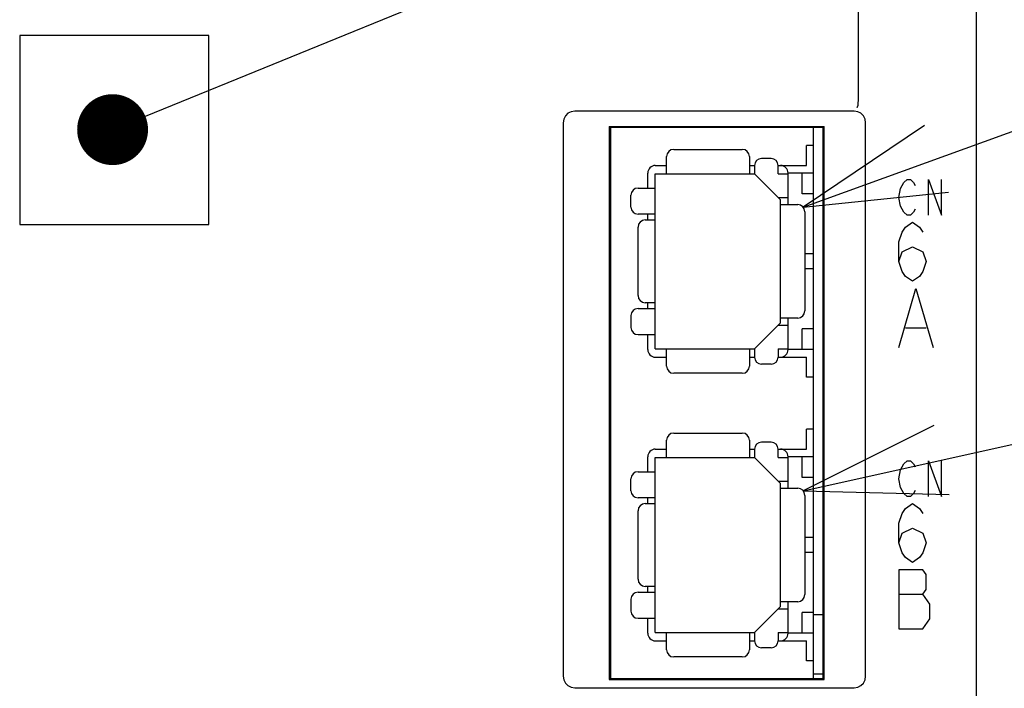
# Model space of a CAD drawing. Extents: x 90 to 1223, y 50 to 821.
# Tile 17 of 34: x 750 to 792, y 586 to 614. Entities that reach past the tile are written whole.
import ezdxf

# ---------------------------------------------------------------- set-up
doc = ezdxf.new("R2010")
doc.units = 0
doc.header["$LTSCALE"] = 69.3
doc.layers.get('0').update_dxf_attribs({"linetype": 'CONTINUOUS'})
for name, color, linetype in [('ALL_AXIS', 7, 'CONTINUOUS'), ('ALL_CURVE', 7, 'CONTINUOUS'), ('ALL_FEATURES', 7, 'CONTINUOUS'), ('ALL_NOTE', 7, 'CONTINUOUS')]:
    doc.layers.add(name, color=color, linetype=linetype)

msp = doc.modelspace()

# ---------------------------------------------------------------- linework, layer by layer
at = {"color": 2, "linetype": 'CONTINUOUS'}
for p, q in [((783.41, 605.987), (812.25, 616.422)), ((783.41, 593.987), (812.25, 600.411))]:
    msp.add_line(p, q, dxfattribs=at)
for points in [[(788.542, 609.439), (783.41, 605.987), (789.562, 606.618)], [(788.94, 596.756), (783.41, 593.987), (789.592, 593.827)]]:
    msp.add_lwpolyline(points, dxfattribs=at)
at = {"layer": 'ALL_AXIS', "color": 7, "linetype": 'CONTINUOUS'}
for p, q in [((783.85, 586.05), (783.85, 609.35)), ((783.85, 608.6), (783.55, 608.6)), ((783.85, 598.79), (783.55, 598.79)), ((783.85, 596.6), (783.55, 596.6)), ((783.85, 588.75), (784.25, 588.75)), ((783.85, 586.79), (783.55, 586.79)), ((783.85, 586.25), (784.25, 586.25))]:
    msp.add_line(p, q, dxfattribs=at)
at = {"layer": 'ALL_CURVE', "color": 4, "linetype": 'CONTINUOUS'}
for p, q in [((787.664, 607.025), (787.803, 607.15)), ((787.803, 607.15), (787.943, 607.15)), ((787.943, 607.15), (788.082, 607.025)), ((788.709, 605.65), (788.709, 607.15)), ((788.709, 607.15), (789.266, 605.65)), ((789.266, 605.65), (789.266, 607.15)), ((787.455, 606.4), (787.525, 606.775)), ((787.525, 606.775), (787.664, 607.025)), ((788.082, 607.025), (788.152, 606.9)), ((787.525, 606.025), (787.455, 606.4)), ((787.664, 605.775), (787.525, 606.025)), ((788.152, 605.9), (788.082, 605.775)), ((787.803, 605.65), (787.664, 605.775)), ((787.943, 605.65), (787.803, 605.65)), ((788.082, 605.775), (787.943, 605.65)), ((787.6, 604.933), (787.745, 605.142)), ((787.745, 605.142), (788.036, 605.35)), ((788.036, 605.35), (788.326, 605.142)), ((788.326, 605.142), (788.471, 604.933)), ((787.455, 604.517), (787.6, 604.933)), ((787.455, 603.683), (787.455, 604.517)), ((787.6, 604.1), (788.036, 604.308)), ((788.036, 604.308), (788.471, 604.1)), ((787.455, 603.683), (787.6, 604.1)), ((788.471, 604.1), (788.616, 603.683)), ((787.6, 603.267), (787.455, 603.683)), ((788.616, 603.683), (788.471, 603.267)), ((787.745, 603.058), (787.6, 603.267)), ((788.036, 602.85), (787.745, 603.058)), ((788.326, 603.058), (788.036, 602.85)), ((788.471, 603.267), (788.326, 603.058)), ((787.455, 600.05), (788.181, 602.55)), ((788.181, 602.55), (788.906, 600.05)), ((787.745, 600.883), (788.616, 600.883)), ((787.525, 594.875), (787.664, 595.125)), ((787.664, 595.125), (787.803, 595.25)), ((787.803, 595.25), (787.943, 595.25)), ((787.943, 595.25), (788.082, 595.125)), ((788.082, 595.125), (788.152, 595)), ((788.709, 593.75), (788.709, 595.25)), ((788.709, 595.25), (789.266, 593.75)), ((789.266, 593.75), (789.266, 595.25)), ((787.455, 594.5), (787.525, 594.875)), ((787.525, 594.125), (787.455, 594.5)), ((787.664, 593.875), (787.525, 594.125)), ((787.803, 593.75), (787.664, 593.875)), ((788.082, 593.875), (787.943, 593.75)), ((788.152, 594), (788.082, 593.875)), ((787.745, 593.242), (788.036, 593.45)), ((787.943, 593.75), (787.803, 593.75)), ((788.036, 593.45), (788.326, 593.242)), ((787.455, 592.617), (787.6, 593.033)), ((787.6, 593.033), (787.745, 593.242)), ((788.326, 593.242), (788.471, 593.033)), ((787.455, 591.783), (787.455, 592.617)), ((787.455, 591.783), (787.6, 592.2)), ((787.6, 592.2), (788.036, 592.408)), ((788.036, 592.408), (788.471, 592.2)), ((788.471, 592.2), (788.616, 591.783)), ((787.6, 591.367), (787.455, 591.783)), ((788.616, 591.783), (788.471, 591.367)), ((787.745, 591.158), (787.6, 591.367)), ((788.471, 591.367), (788.326, 591.158)), ((788.036, 590.95), (787.745, 591.158)), ((788.326, 591.158), (788.036, 590.95)), ((788.471, 590.65), (787.455, 590.65)), ((787.455, 590.65), (787.455, 588.15)), ((788.616, 590.442), (788.471, 590.65)), ((788.616, 589.817), (788.616, 590.442)), ((788.471, 589.608), (788.616, 589.817)), ((787.455, 589.608), (788.471, 589.608)), ((788.761, 589.192), (788.471, 589.608)), ((788.761, 588.567), (788.761, 589.192)), ((788.471, 588.15), (788.761, 588.567)), ((787.455, 588.15), (788.471, 588.15))]:
    msp.add_line(p, q, dxfattribs=at)
at = {"layer": 'ALL_FEATURES', "color": 7, "linetype": 'CONTINUOUS'}
for p, q in [((790.75, 456.25), (790.75, 614.748)), ((785.75, 610.5), (785.75, 614.568)), ((750.25, 613.25), (750.25, 605.25)), ((758.25, 613.25), (750.25, 613.25)), ((758.25, 605.25), (758.25, 613.25)), ((785.56, 610.05), (773.74, 610.05)), ((773.25, 609.56), (773.25, 586.14)), ((775.198, 609.402), (775.198, 585.998)), ((775.198, 609.402), (784.302, 609.402)), ((775.198, 609.402), (775.25, 609.35)), ((775.25, 609.35), (775.25, 586.05)), ((784.25, 609.35), (775.25, 609.35)), ((784.302, 609.402), (784.25, 609.35)), ((784.25, 586.05), (784.25, 609.35)), ((784.302, 585.998), (784.302, 609.402)), ((786.05, 586.14), (786.05, 609.56)), ((777.93, 608.43), (780.83, 608.43)), ((783.55, 607.75), (783.55, 608.6)), ((777.63, 607.4), (777.63, 608.13)), ((781.13, 608.13), (781.13, 607.4)), ((782.05, 608.045), (781.65, 608.045)), ((777.15, 607.75), (777.63, 607.75)), ((781.13, 607.75), (781.35, 607.75)), ((781.35, 607.745), (781.35, 607.4)), ((782.35, 607.75), (783.55, 607.75)), ((782.35, 607.4), (782.35, 607.745)), ((776.83, 606.795), (776.83, 607.43)), ((777.15, 599.99), (777.15, 607.4)), ((777.15, 607.4), (781.35, 607.4)), ((781.35, 607.4), (782.45, 606.3)), ((782.35, 607.4), (782.77, 607.4)), ((782.77, 606.095), (782.77, 607.43)), ((783.85, 607.43), (782.77, 607.43)), ((783.37, 606.55), (783.37, 607.43)), ((776.42, 606.795), (777.15, 606.795)), ((776.12, 605.99), (776.12, 606.495)), ((782.35, 606.4), (782.77, 606.4)), ((782.45, 601.09), (782.45, 606.3)), ((783.85, 606.55), (783.37, 606.55)), ((782.45, 606.095), (783.18, 606.095)), ((777.15, 605.69), (776.42, 605.69)), ((776.83, 605.445), (776.83, 605.69)), ((783.48, 605.795), (783.48, 601.595)), ((750.25, 605.25), (758.25, 605.25)), ((776.419, 602.245), (776.419, 605.145)), ((776.719, 605.445), (777.15, 605.445)), ((783.85, 604.015), (783.48, 604.015)), ((783.85, 603.375), (783.48, 603.375)), ((777.15, 601.945), (776.719, 601.945)), ((776.83, 601.7), (776.83, 601.945)), ((776.12, 601.4), (776.12, 600.895)), ((776.42, 601.7), (777.15, 601.7)), ((781.35, 599.99), (782.45, 601.09)), ((782.35, 600.99), (782.77, 600.99)), ((783.18, 601.295), (782.45, 601.295)), ((782.77, 599.96), (782.77, 601.295)), ((776.42, 600.595), (777.15, 600.595)), ((776.83, 599.96), (776.83, 600.595)), ((783.37, 599.96), (783.37, 600.84)), ((783.85, 600.84), (783.37, 600.84)), ((777.15, 599.99), (781.35, 599.99)), ((777.15, 599.64), (777.63, 599.64)), ((777.63, 599.26), (777.63, 599.99)), ((781.13, 599.99), (781.13, 599.26)), ((781.13, 599.64), (781.35, 599.64)), ((781.35, 599.99), (781.35, 599.645)), ((782.35, 599.99), (782.35, 599.645)), ((782.35, 599.99), (782.77, 599.99)), ((782.35, 599.64), (783.55, 599.64)), ((783.85, 599.96), (782.77, 599.96)), ((783.55, 598.79), (783.55, 599.64)), ((782.05, 599.345), (781.65, 599.345)), ((780.83, 598.96), (777.93, 598.96)), ((777.93, 596.43), (780.83, 596.43)), ((783.55, 595.75), (783.55, 596.6)), ((777.63, 595.4), (777.63, 596.13)), ((781.13, 596.13), (781.13, 595.4)), ((782.05, 596.045), (781.65, 596.045)), ((777.15, 595.75), (777.63, 595.75)), ((781.13, 595.75), (781.35, 595.75)), ((781.35, 595.745), (781.35, 595.4)), ((782.35, 595.75), (783.55, 595.75)), ((782.35, 595.4), (782.35, 595.745)), ((776.83, 594.795), (776.83, 595.43)), ((777.15, 587.99), (777.15, 595.4)), ((777.15, 595.4), (781.35, 595.4)), ((781.35, 595.4), (782.45, 594.3)), ((782.35, 595.4), (782.77, 595.4)), ((782.77, 594.095), (782.77, 595.43)), ((783.85, 595.43), (782.77, 595.43)), ((783.37, 594.55), (783.37, 595.43)), ((776.42, 594.795), (777.15, 594.795)), ((776.12, 593.99), (776.12, 594.495)), ((782.35, 594.4), (782.77, 594.4)), ((782.45, 589.09), (782.45, 594.3)), ((783.85, 594.55), (783.37, 594.55)), ((782.45, 594.095), (783.18, 594.095)), ((777.15, 593.69), (776.42, 593.69)), ((776.719, 593.445), (777.15, 593.445)), ((776.83, 593.445), (776.83, 593.69)), ((783.48, 593.795), (783.48, 589.595)), ((776.419, 590.245), (776.419, 593.145)), ((783.85, 592.015), (783.48, 592.015)), ((783.85, 591.375), (783.48, 591.375)), ((776.42, 589.7), (777.15, 589.7)), ((777.15, 589.945), (776.719, 589.945)), ((776.83, 589.7), (776.83, 589.945)), ((776.12, 589.4), (776.12, 588.895)), ((783.18, 589.295), (782.45, 589.295)), ((782.77, 587.96), (782.77, 589.295)), ((781.35, 587.99), (782.45, 589.09)), ((782.35, 588.99), (782.77, 588.99)), ((783.85, 588.84), (783.37, 588.84)), ((783.37, 587.96), (783.37, 588.84)), ((776.42, 588.595), (777.15, 588.595)), ((776.83, 587.96), (776.83, 588.595)), ((777.15, 587.99), (781.35, 587.99)), ((777.63, 587.26), (777.63, 587.99)), ((781.13, 587.99), (781.13, 587.26)), ((781.35, 587.99), (781.35, 587.645)), ((782.35, 587.99), (782.77, 587.99)), ((782.35, 587.99), (782.35, 587.645)), ((777.15, 587.64), (777.63, 587.64)), ((781.13, 587.64), (781.35, 587.64)), ((782.35, 587.64), (783.55, 587.64)), ((783.85, 587.96), (782.77, 587.96)), ((783.55, 586.79), (783.55, 587.64)), ((782.05, 587.345), (781.65, 587.345)), ((780.83, 586.96), (777.93, 586.96)), ((775.198, 585.998), (775.25, 586.05)), ((775.198, 585.998), (784.302, 585.998)), ((775.25, 586.05), (784.25, 586.05)), ((784.302, 585.998), (784.25, 586.05)), ((773.74, 585.65), (785.56, 585.65))]:
    msp.add_line(p, q, dxfattribs=at)
for points in [[(785.711, 610.237), (785.729, 610.306), (785.742, 610.398), (785.75, 610.5)], [(773.74, 610.05), (773.586, 610.026), (773.45, 609.957), (773.343, 609.85), (773.274, 609.714), (773.25, 609.56)], [(786.05, 609.56), (786.026, 609.714), (785.957, 609.85), (785.85, 609.957), (785.714, 610.026), (785.56, 610.05)], [(785.692, 610.202), (785.699, 610.21), (785.705, 610.222), (785.711, 610.237)], [(773.25, 586.14), (773.274, 585.986), (773.343, 585.85), (773.45, 585.743), (773.586, 585.674), (773.74, 585.65)], [(785.56, 585.65), (785.714, 585.674), (785.85, 585.743), (785.957, 585.85), (786.026, 585.986), (786.05, 586.14)]]:
    msp.add_lwpolyline(points, dxfattribs=at)
for centre, radius, start, end in [((777.93, 608.13), 0.3, 90, 180), ((780.83, 608.13), 0.3, 0, 90), ((781.65, 607.745), 0.3, 90, 180), ((782.05, 607.745), 0.3, 0, 90), ((777.15, 607.43), 0.32, 90, 180), ((782.45, 607.43), 0.32, 0, 90), ((776.42, 606.495), 0.3, 90, 180), ((776.42, 605.99), 0.3, 180, 270), ((783.18, 605.795), 0.3, 0, 90), ((776.719, 605.145), 0.3, 90, 180), ((776.719, 602.245), 0.3, 180, 270), ((776.42, 601.4), 0.3, 90, 180), ((783.18, 601.595), 0.3, 270, 360), ((776.42, 600.895), 0.3, 180, 270), ((777.15, 599.96), 0.32, 180, 270), ((781.65, 599.645), 0.3, 180, 270), ((782.05, 599.645), 0.3, 270, 360), ((782.45, 599.96), 0.32, 270, 360), ((777.93, 599.26), 0.3, 180, 270), ((780.83, 599.26), 0.3, 270, 360), ((777.93, 596.13), 0.3, 90, 180), ((780.83, 596.13), 0.3, 0, 90), ((781.65, 595.745), 0.3, 90, 180), ((782.05, 595.745), 0.3, 0, 90), ((777.15, 595.43), 0.32, 90, 180), ((782.45, 595.43), 0.32, 0, 90), ((776.42, 594.495), 0.3, 90, 180), ((776.42, 593.99), 0.3, 180, 270), ((783.18, 593.795), 0.3, 0, 90), ((776.719, 593.145), 0.3, 90, 180), ((776.719, 590.245), 0.3, 180, 270), ((776.42, 589.4), 0.3, 90, 180), ((783.18, 589.595), 0.3, 270, 360), ((776.42, 588.895), 0.3, 180, 270), ((777.15, 587.96), 0.32, 180, 270), ((781.65, 587.645), 0.3, 180, 270), ((782.05, 587.645), 0.3, 270, 360), ((782.45, 587.96), 0.32, 270, 360), ((777.93, 587.26), 0.3, 180, 270), ((780.83, 587.26), 0.3, 270, 360)]:
    msp.add_arc(centre, radius, start, end, dxfattribs=at)
at = {"layer": 'ALL_NOTE', "color": 2, "linetype": 'CONTINUOUS'}
msp.add_line((755.571, 609.833), (812.25, 632.949), dxfattribs=at)
at = {"layer": 'ALL_NOTE', "color": 2, "linetype": 'CONTINUOUS', "const_width": 1.5}
msp.add_lwpolyline([(753.432, 609.266, 1), (754.932, 609.266, 1)], format="xyb", close=True, dxfattribs=at)

doc.saveas('drawing.dxf')
